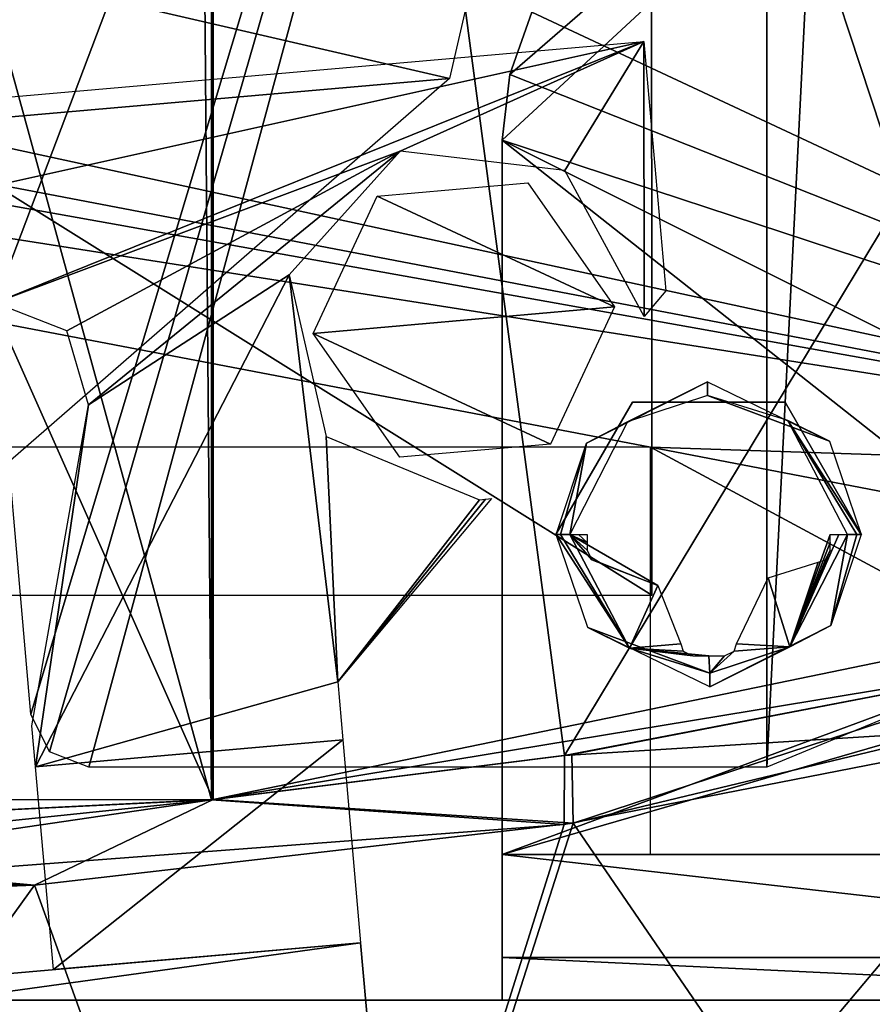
# Model space of a CAD drawing. Header units: millimetres. Extents: x -83 to 83, y -7 to 316.
# Tile 20 of 96: x 9 to 24, y 77 to 94. Entities that reach past the tile are written whole.
import ezdxf

# ---------------------------------------------------------------- set-up
doc = ezdxf.new("R2010")
doc.units = ezdxf.units.MM
doc.header["$LTSCALE"] = 81.481481
for name, color, linetype in [('181', 7, 'CONTINUOUS'), ('182', 7, 'CONTINUOUS'), ('183', 7, 'CONTINUOUS'), ('184', 7, 'CONTINUOUS'), ('199', 7, 'CONTINUOUS'), ('209', 7, 'CONTINUOUS'), ('259', 7, 'CONTINUOUS'), ('261', 7, 'CONTINUOUS'), ('263', 7, 'CONTINUOUS'), ('264', 7, 'CONTINUOUS'), ('273', 7, 'CONTINUOUS'), ('274', 7, 'CONTINUOUS'), ('275', 7, 'CONTINUOUS'), ('276', 7, 'CONTINUOUS'), ('277', 7, 'CONTINUOUS'), ('278', 7, 'CONTINUOUS'), ('291', 7, 'CONTINUOUS'), ('292', 7, 'CONTINUOUS'), ('293', 7, 'CONTINUOUS'), ('335', 7, 'CONTINUOUS'), ('337', 7, 'CONTINUOUS'), ('339', 7, 'CONTINUOUS'), ('459', 7, 'CONTINUOUS'), ('461', 7, 'CONTINUOUS'), ('462', 7, 'CONTINUOUS'), ('578', 7, 'CONTINUOUS'), ('579', 7, 'CONTINUOUS'), ('580', 7, 'CONTINUOUS')]:
    doc.layers.add(name, color=color, linetype=linetype)

msp = doc.modelspace()

# ---------------------------------------------------------------- linework, layer by layer
at = {"layer": '181', "color": 7, "linetype": 'CONTINUOUS'}
for points in [[(32.5, 107.9, -83), (35, 85.9, -83), (19.481, 107.193, -83), (32.5, 107.9, -83)], [(19.481, 107.193, -83), (35, 85.9, -83), (17.961, 93.872, -83), (19.481, 107.193, -83)], [(17.961, 93.872, -83), (35, 85.9, -83), (17.58, 92.802, -83), (17.961, 93.872, -83)], [(35, 85.9, -83), (17.451, 91.673, -83), (17.58, 92.802, -83), (35, 85.9, -83)], [(17.451, 91.673, -83), (35, 85.9, -83), (33, 83.9, -83), (17.451, 91.673, -83)], [(17.451, 79.4, -83), (17.451, 91.673, -83), (33, 79.4, -83), (17.451, 79.4, -83)], [(33, 79.4, -83), (17.451, 91.673, -83), (33, 83.9, -83), (33, 79.4, -83)]]:
    msp.add_3dface(points, dxfattribs=at)
at = {"layer": '182', "color": 7, "linetype": 'CONTINUOUS'}
for points in [[(-35, 76.9, -24), (35, 76.9, 24), (32.5, 76.9, 24), (-35, 76.9, -24)], [(35, 76.9, 24), (-35, 76.9, -24), (-32.5, 76.9, -24), (35, 76.9, 24)], [(-35, 76.9, -69), (35, 76.9, -46), (32.5, 76.9, -46), (-35, 76.9, -69)], [(35, 76.9, -46), (-35, 76.9, -69), (-16.853, 76.9, -69), (35, 76.9, -46)], [(-35, 76.9, -24), (32.5, 76.9, 24), (-32.5, 76.9, 24), (-35, 76.9, -24)], [(-35, 76.9, -69), (32.5, 76.9, -46), (-32.5, 76.9, -46), (-35, 76.9, -69)], [(32.5, 76.9, -24), (35, 76.9, 24), (-32.5, 76.9, -24), (32.5, 76.9, -24)], [(32.5, 76.9, 25), (6.181, 76.9, 34.629), (-32.5, 76.9, 25), (32.5, 76.9, 25)], [(32.5, 76.9, 24), (32.5, 76.9, 25), (-32.5, 76.9, 24), (32.5, 76.9, 24)], [(-32.5, 76.9, 24), (32.5, 76.9, 25), (-32.5, 76.9, 25), (-32.5, 76.9, 24)], [(32.5, 76.9, -25), (32.5, 76.9, -24), (-32.5, 76.9, -25), (32.5, 76.9, -25)], [(-32.5, 76.9, -25), (32.5, 76.9, -24), (-32.5, 76.9, -24), (-32.5, 76.9, -25)], [(32.5, 76.9, -45), (32.5, 76.9, -25), (-32.5, 76.9, -45), (32.5, 76.9, -45)], [(-32.5, 76.9, -45), (32.5, 76.9, -25), (-32.5, 76.9, -25), (-32.5, 76.9, -45)], [(32.5, 76.9, -46), (32.5, 76.9, -45), (-32.5, 76.9, -46), (32.5, 76.9, -46)], [(-32.5, 76.9, -46), (32.5, 76.9, -45), (-32.5, 76.9, -45), (-32.5, 76.9, -46)], [(17.451, 76.9, -69), (35, 76.9, -46), (-16.853, 76.9, -69), (17.451, 76.9, -69)], [(16.182, 76.9, 41.898), (6.181, 76.9, 34.629), (32.5, 76.9, 45), (16.182, 76.9, 41.898)], [(32.5, 76.9, 45), (6.181, 76.9, 34.629), (32.5, 76.9, 25), (32.5, 76.9, 45)], [(20, 76.9, 53.65), (16.182, 76.9, 41.898), (32.5, 76.9, 46), (20, 76.9, 53.65)], [(32.5, 76.9, 46), (16.182, 76.9, 41.898), (32.5, 76.9, 45), (32.5, 76.9, 46)], [(35, 76.9, -69), (35, 76.9, -46), (17.451, 76.9, -69), (35, 76.9, -69)], [(33, 76.9, -71), (35, 76.9, -69), (17.451, 76.9, -80.5), (33, 76.9, -71)], [(17.451, 76.9, -80.5), (35, 76.9, -69), (17.451, 76.9, -69), (17.451, 76.9, -80.5)], [(33, 76.9, -80.5), (33, 76.9, -71), (17.451, 76.9, -80.5), (33, 76.9, -80.5)], [(20, 76.9, 53.65), (35, 76.9, 69), (33, 76.9, 71), (20, 76.9, 53.65)], [(35, 76.9, 69), (20, 76.9, 53.65), (32.5, 76.9, 46), (35, 76.9, 69)], [(20, 76.9, 80.5), (20, 76.9, 53.65), (33, 76.9, 80.5), (20, 76.9, 80.5)], [(33, 76.9, 80.5), (20, 76.9, 53.65), (33, 76.9, 71), (33, 76.9, 80.5)]]:
    msp.add_3dface(points, dxfattribs=at)
at = {"layer": '183', "color": 7, "linetype": 'CONTINUOUS'}
for points in [[(35, 85.9, -81), (35, 107.9, -81), (17.451, 91.673, -81), (35, 85.9, -81)], [(17.451, 91.673, -81), (35, 107.9, -81), (17.58, 92.802, -81), (17.451, 91.673, -81)], [(35, 107.9, -81), (17.961, 93.872, -81), (17.58, 92.802, -81), (35, 107.9, -81)], [(17.451, 79.4, -81), (35, 85.9, -81), (17.451, 91.673, -81), (17.451, 79.4, -81)], [(33, 83.9, -81), (35, 85.9, -81), (17.451, 79.4, -81), (33, 83.9, -81)], [(33, 79.4, -81), (33, 83.9, -81), (17.451, 79.4, -81), (33, 79.4, -81)]]:
    msp.add_3dface(points, dxfattribs=at)
at = {"layer": '184', "color": 7, "linetype": 'CONTINUOUS'}
for points in [[(17.451, 79.4, -83), (33, 79.4, -83), (33, 77.632, -82.268), (17.451, 79.4, -83)], [(17.451, 77.633, -82.267), (17.451, 79.4, -83), (33, 77.632, -82.268), (17.451, 77.633, -82.267)], [(33, 76.9, -80.5), (17.451, 76.9, -80.5), (17.451, 77.633, -82.267), (33, 76.9, -80.5)], [(33, 76.9, -80.5), (17.451, 77.633, -82.267), (33, 77.632, -82.268), (33, 76.9, -80.5)]]:
    msp.add_3dface(points, dxfattribs=at)
at = {"layer": '199', "color": 7, "linetype": 'CONTINUOUS'}
for points in [[(17.451, 91.673, -83), (17.451, 79.4, -83), (17.451, 91.673, -81), (17.451, 91.673, -83)], [(17.451, 79.4, -83), (17.451, 79.4, -81), (17.451, 91.673, -81), (17.451, 79.4, -83)], [(17.451, 79.4, -81), (17.451, 79.4, -83), (17.451, 77.633, -82.267), (17.451, 79.4, -81)], [(17.451, 79.4, -81), (17.451, 77.633, -82.267), (17.451, 79.046, -80.854), (17.451, 79.4, -81)], [(17.451, 79.046, -80.854), (17.451, 77.633, -82.267), (17.451, 78.9, -80.5), (17.451, 79.046, -80.854)], [(17.451, 76.9, -80.5), (17.451, 76.9, -69), (17.451, 78.9, -69), (17.451, 76.9, -80.5)], [(17.451, 77.633, -82.267), (17.451, 76.9, -80.5), (17.451, 78.9, -69), (17.451, 77.633, -82.267)], [(17.451, 78.9, -80.5), (17.451, 77.633, -82.267), (17.451, 78.9, -69), (17.451, 78.9, -80.5)]]:
    msp.add_3dface(points, dxfattribs=at)
at = {"layer": '209', "color": 7, "linetype": 'CONTINUOUS'}
for points in [[(32.5, 107.9, 81), (35, 85.9, 81), (-25, 98.9, 81), (32.5, 107.9, 81)], [(-33, 98.9, 81), (35, 85.9, 81), (-34.414, 98.314, 81), (-33, 98.9, 81)], [(-25, 98.9, 81), (35, 85.9, 81), (-33, 98.9, 81), (-25, 98.9, 81)], [(35, 85.9, 81), (-35, 96.9, 81), (-34.414, 98.314, 81), (35, 85.9, 81)], [(-35, 96.9, 81), (35, 85.9, 81), (20, 86.4, 81), (-35, 96.9, 81)], [(-35, 96.9, 81), (20, 86.4, 81), (-24, 86.4, 81), (-35, 96.9, 81)], [(20, 86.4, 81), (35, 85.9, 81), (33, 83.9, 81), (20, 86.4, 81)], [(20, 79.4, 81), (20, 86.4, 81), (33, 79.4, 81), (20, 79.4, 81)], [(33, 79.4, 81), (20, 86.4, 81), (33, 83.9, 81), (33, 79.4, 81)]]:
    msp.add_3dface(points, dxfattribs=at)
at = {"layer": '259', "color": 2, "linetype": 'CONTINUOUS'}
for points in [[(-19.227, 100.988, -77.5), (19.227, 104.352, -77.5), (16.543, 92.73, -77.5), (-19.227, 100.988, -77.5)], [(-14.566, 90.009, -77.5), (-19.227, 100.988, -77.5), (16.543, 92.73, -77.5), (-14.566, 90.009, -77.5)], [(7.54, 84.904, -77.5), (-14.566, 90.009, -77.5), (16.543, 92.73, -77.5), (7.54, 84.904, -77.5)]]:
    msp.add_3dface(points, dxfattribs=at)
at = {"layer": '261', "color": 7, "linetype": 'CONTINUOUS'}
for points in [[(15.017, 77.885, -83.65), (-16.861, 75.096, -83.65), (15.017, 77.885, -71.65), (15.017, 77.885, -83.65)], [(15.017, 77.885, -71.65), (-16.861, 75.096, -83.65), (-16.861, 75.096, -71.65), (15.017, 77.885, -71.65)]]:
    msp.add_3dface(points, dxfattribs=at)
at = {"layer": '263', "color": 7, "linetype": 'CONTINUOUS'}
msp.add_3dface([(15.157, 76.291, -71.65), (15.017, 77.885, -71.65), (-16.861, 75.096, -71.65), (15.157, 76.291, -71.65)], dxfattribs=at)
at = {"layer": '264', "color": 7, "linetype": 'CONTINUOUS'}
for points in [[(-16.721, 73.502, -83.65), (-16.861, 75.096, -83.65), (15.017, 77.885, -83.65), (-16.721, 73.502, -83.65)], [(15.157, 76.291, -83.65), (-16.721, 73.502, -83.65), (15.017, 77.885, -83.65), (15.157, 76.291, -83.65)]]:
    msp.add_3dface(points, dxfattribs=at)
at = {"layer": '273', "linetype": 'CONTINUOUS'}
for points in [[(22, 123.9, -73.5), (-20, 80.9, -73.5), (-22, 123.9, -73.5), (22, 123.9, -73.5)], [(-6.208, 87.572, -73.5), (-20, 80.9, -73.5), (22, 123.9, -73.5), (-6.208, 87.572, -73.5)], [(8.735, 88.879, -73.5), (-6.208, 87.572, -73.5), (22, 123.9, -73.5), (8.735, 88.879, -73.5)], [(9.353, 81.813, -73.5), (8.735, 88.879, -73.5), (22, 123.9, -73.5), (9.353, 81.813, -73.5)], [(9.674, 81.163, -73.5), (9.353, 81.813, -73.5), (22, 123.9, -73.5), (9.674, 81.163, -73.5)], [(10.35, 80.9, -73.5), (9.674, 81.163, -73.5), (22, 123.9, -73.5), (10.35, 80.9, -73.5)], [(22, 80.9, -73.5), (10.35, 80.9, -73.5), (22, 123.9, -73.5), (22, 80.9, -73.5)], [(24.121, 123.021, -73.5), (22, 80.9, -73.5), (22, 123.9, -73.5), (24.121, 123.021, -73.5)], [(24.121, 81.779, -73.5), (22, 80.9, -73.5), (24.121, 123.021, -73.5), (24.121, 81.779, -73.5)]]:
    msp.add_3dface(points, dxfattribs=at)
at = {"layer": '274', "linetype": 'CONTINUOUS'}
for points in [[(18.375, 84.9, -81), (18.375, 84.9, -73.5), (19.688, 87.173, -73.5), (18.375, 84.9, -81)], [(19.688, 87.173, -81), (18.375, 84.9, -81), (19.688, 87.173, -73.5), (19.688, 87.173, -81)], [(22.312, 87.173, -81), (19.688, 87.173, -81), (22.312, 87.173, -73.5), (22.312, 87.173, -81)], [(22.312, 87.173, -73.5), (19.688, 87.173, -81), (19.688, 87.173, -73.5), (22.312, 87.173, -73.5)], [(23.625, 84.9, -81), (22.312, 87.173, -81), (23.625, 84.9, -73.5), (23.625, 84.9, -81)], [(23.625, 84.9, -73.5), (22.312, 87.173, -81), (22.312, 87.173, -73.5), (23.625, 84.9, -73.5)]]:
    msp.add_3dface(points, dxfattribs=at)
at = {"layer": '275', "linetype": 'CONTINUOUS'}
for points in [[(19.886, 93.368, -76.5), (-6.208, 87.572, -76.5), (-17.969, 90.056, -76.5), (19.886, 93.368, -76.5)], [(8.735, 88.879, -76.5), (-6.208, 87.572, -76.5), (19.886, 93.368, -76.5), (8.735, 88.879, -76.5)], [(15.696, 91.48, -76.5), (8.735, 88.879, -76.5), (19.886, 93.368, -76.5), (15.696, 91.48, -76.5)], [(18.528, 91.148, -76.5), (15.696, 91.48, -76.5), (19.886, 93.368, -76.5), (18.528, 91.148, -76.5)], [(19.891, 88.643, -76.5), (18.528, 91.148, -76.5), (19.886, 93.368, -76.5), (19.891, 88.643, -76.5)], [(20.261, 89.084, -76.5), (19.891, 88.643, -76.5), (19.886, 93.368, -76.5), (20.261, 89.084, -76.5)], [(9.972, 88.398, -76.5), (8.735, 88.879, -76.5), (15.696, 91.48, -76.5), (9.972, 88.398, -76.5)], [(10.343, 87.124, -76.5), (9.972, 88.398, -76.5), (15.696, 91.48, -76.5), (10.343, 87.124, -76.5)], [(13.791, 89.358, -76.5), (10.343, 87.124, -76.5), (15.696, 91.48, -76.5), (13.791, 89.358, -76.5)], [(9.432, 80.909, -76.5), (10.343, 87.124, -76.5), (13.791, 89.358, -76.5), (9.432, 80.909, -76.5)], [(14.625, 82.367, -76.5), (9.432, 80.909, -76.5), (13.791, 89.358, -76.5), (14.625, 82.367, -76.5)], [(14.425, 86.578, -76.5), (14.625, 82.367, -76.5), (13.791, 89.358, -76.5), (14.425, 86.578, -76.5)], [(9.371, 81.611, -76.5), (10.343, 87.124, -76.5), (9.432, 80.909, -76.5), (9.371, 81.611, -76.5)], [(17.062, 85.492, -76.5), (14.625, 82.367, -76.5), (14.425, 86.578, -76.5), (17.062, 85.492, -76.5)], [(17.268, 85.516, -76.5), (14.625, 82.367, -76.5), (17.165, 85.502, -76.5), (17.268, 85.516, -76.5)], [(17.165, 85.502, -76.5), (14.625, 82.367, -76.5), (17.062, 85.492, -76.5), (17.165, 85.502, -76.5)], [(14.712, 81.371, -76.5), (9.432, 80.909, -76.5), (14.625, 82.367, -76.5), (14.712, 81.371, -76.5)]]:
    msp.add_3dface(points, dxfattribs=at)
at = {"layer": '276', "linetype": 'CONTINUOUS'}
for points in [[(14.712, 81.371, -83.5), (9.738, 77.423, -83.5), (9.432, 80.909, -83.5), (14.712, 81.371, -83.5)], [(15.017, 77.885, -83.5), (9.738, 77.423, -83.5), (14.712, 81.371, -83.5), (15.017, 77.885, -83.5)]]:
    msp.add_3dface(points, dxfattribs=at)
at = {"layer": '277', "linetype": 'CONTINUOUS'}
for points in [[(9.432, 80.909, -76.5), (14.712, 81.371, -76.5), (9.432, 80.909, -83.5), (9.432, 80.909, -76.5)], [(14.712, 81.371, -76.5), (14.712, 81.371, -83.5), (9.432, 80.909, -83.5), (14.712, 81.371, -76.5)]]:
    msp.add_3dface(points, dxfattribs=at)
at = {"layer": '278', "color": 7, "linetype": 'CONTINUOUS'}
for points in [[(17.891, 90.936, -76.5), (19.382, 88.807, -76.5), (15.301, 90.71, -76.5), (17.891, 90.936, -76.5)], [(19.382, 88.807, -76.5), (14.202, 88.353, -76.5), (15.301, 90.71, -76.5), (19.382, 88.807, -76.5)], [(18.283, 86.45, -76.5), (14.202, 88.353, -76.5), (19.382, 88.807, -76.5), (18.283, 86.45, -76.5)], [(15.693, 86.223, -76.5), (14.202, 88.353, -76.5), (18.283, 86.45, -76.5), (15.693, 86.223, -76.5)]]:
    msp.add_3dface(points, dxfattribs=at)
at = {"layer": '291', "color": 3, "linetype": 'CONTINUOUS'}
for points in [[(-19.976, 83.842, -95), (20.018, 98.858, -95), (-19.985, 108.843, -95), (-19.976, 83.842, -95)], [(20.024, 83.857, -95), (20.018, 98.858, -95), (-19.976, 83.842, -95), (20.024, 83.857, -95)]]:
    msp.add_3dface(points, dxfattribs=at)
at = {"layer": '292', "color": 3, "linetype": 'CONTINUOUS'}
for points in [[(-19.976, 83.842, -96.6), (-19.985, 108.843, -96.6), (20.024, 83.857, -96.6), (-19.976, 83.842, -96.6)], [(20.024, 83.857, -96.6), (-19.985, 108.843, -96.6), (20.018, 98.858, -96.6), (20.024, 83.857, -96.6)]]:
    msp.add_3dface(points, dxfattribs=at)
at = {"layer": '293', "color": 3, "linetype": 'CONTINUOUS'}
for points in [[(20.024, 83.857, -95), (-19.976, 83.842, -95), (20.024, 83.857, -96.6), (20.024, 83.857, -95)], [(-19.976, 83.842, -95), (-19.976, 83.842, -96.6), (20.024, 83.857, -96.6), (-19.976, 83.842, -95)]]:
    msp.add_3dface(points, dxfattribs=at)
at = {"layer": '335', "color": 7, "linetype": 'CONTINUOUS'}
for points in [[(12.454, 126.739, -109.799), (12.453, 80.342, -103.269), (12.074, 126.679, -109.859), (12.454, 126.739, -109.799)], [(12.453, 80.342, -103.269), (12.454, 126.739, -109.799), (18.524, 81.1, -102.077), (12.453, 80.342, -103.269)], [(18.524, 81.1, -102.077), (12.454, 126.739, -109.799), (24.333, 90.735, -102.094), (18.524, 81.1, -102.077)], [(24.333, 90.735, -102.094), (12.454, 126.739, -109.799), (25.576, 93.831, -102.171), (24.333, 90.735, -102.094)], [(12.074, 126.679, -109.859), (12.453, 80.342, -103.269), (0.002, 125.749, -110.794), (12.074, 126.679, -109.859)], [(12.453, 80.342, -103.269), (-12.484, 80.346, -103.264), (0.002, 125.749, -110.794), (12.453, 80.342, -103.269)], [(27.433, 82.806, -99.401), (18.524, 81.1, -102.077), (24.333, 90.735, -102.094), (27.433, 82.806, -99.401)], [(0, 79.729, -104.235), (-12.484, 80.346, -103.264), (12.453, 80.342, -103.269), (0, 79.729, -104.235)]]:
    msp.add_3dface(points, dxfattribs=at)
at = {"layer": '337', "color": 7, "linetype": 'CONTINUOUS'}
for points in [[(28.343, 65.773, -70.205), (14.075, 65.789, -80.226), (27.428, 81.656, -98.657), (28.343, 65.773, -70.205)], [(27.428, 81.656, -98.657), (14.075, 65.789, -80.226), (18.517, 79.913, -101.312), (27.428, 81.656, -98.657)], [(18.517, 79.913, -101.312), (14.075, 65.789, -80.226), (0, 78.514, -103.452), (18.517, 79.913, -101.312)], [(14.075, 65.789, -80.226), (0, 65.798, -83.182), (0, 78.514, -103.452), (14.075, 65.789, -80.226)]]:
    msp.add_3dface(points, dxfattribs=at)
at = {"layer": '339', "color": 7, "linetype": 'CONTINUOUS'}
for points in [[(18.524, 81.1, -102.077), (27.433, 82.806, -99.401), (27.428, 81.656, -98.657), (18.524, 81.1, -102.077)], [(18.524, 81.1, -102.077), (27.428, 81.656, -98.657), (18.517, 79.913, -101.312), (18.524, 81.1, -102.077)], [(12.453, 80.342, -103.269), (18.524, 81.1, -102.077), (18.517, 79.913, -101.312), (12.453, 80.342, -103.269)], [(0, 79.729, -104.235), (12.453, 80.342, -103.269), (0, 79.046, -103.956), (0, 79.729, -104.235)], [(12.453, 80.342, -103.269), (18.517, 79.913, -101.312), (0, 78.514, -103.452), (12.453, 80.342, -103.269)], [(12.453, 80.342, -103.269), (0, 78.514, -103.452), (0, 79.046, -103.956), (12.453, 80.342, -103.269)]]:
    msp.add_3dface(points, dxfattribs=at)
at = {"layer": '459', "color": 7, "linetype": 'CONTINUOUS'}
for points in [[(12.482, 136.432, 110.421), (35.922, 85.18, 95.692), (35.922, 137.236, 102.076), (12.482, 136.432, 110.421)], [(12.484, 80.346, 103.264), (12.482, 136.432, 110.421), (-12.458, 136.429, 110.425), (12.484, 80.346, 103.264)], [(-12.453, 80.342, 103.269), (12.484, 80.346, 103.264), (-12.458, 136.429, 110.425), (-12.453, 80.342, 103.269)], [(12.484, 80.346, 103.264), (35.922, 85.18, 95.692), (12.482, 136.432, 110.421), (12.484, 80.346, 103.264)], [(27.428, 82.805, 99.402), (35.922, 85.18, 95.692), (12.484, 80.346, 103.264), (27.428, 82.805, 99.402)], [(18.65, 81.119, 102.047), (27.428, 82.805, 99.402), (12.484, 80.346, 103.264), (18.65, 81.119, 102.047)], [(0, 79.729, 104.235), (12.484, 80.346, 103.264), (-12.453, 80.342, 103.269), (0, 79.729, 104.235)]]:
    msp.add_3dface(points, dxfattribs=at)
at = {"layer": '461', "color": 7, "linetype": 'CONTINUOUS'}
for points in [[(28.382, 65.773, 70.165), (35.922, 84.084, 94.976), (18.668, 79.937, 101.276), (28.382, 65.773, 70.165)], [(9.412, 78.871, 102.906), (14.147, 65.789, 80.195), (18.668, 79.937, 101.276), (9.412, 78.871, 102.906)], [(14.147, 65.789, 80.195), (28.382, 65.773, 70.165), (18.668, 79.937, 101.276), (14.147, 65.789, 80.195)], [(0, 65.798, 83.182), (14.147, 65.789, 80.195), (9.412, 78.871, 102.906), (0, 65.798, 83.182)], [(0, 78.514, 103.452), (0, 65.798, 83.182), (9.412, 78.871, 102.906), (0, 78.514, 103.452)]]:
    msp.add_3dface(points, dxfattribs=at)
at = {"layer": '462', "color": 7, "linetype": 'CONTINUOUS'}
for points in [[(35.922, 84.084, 94.976), (27.428, 82.805, 99.402), (18.668, 79.937, 101.276), (35.922, 84.084, 94.976)], [(27.428, 82.805, 99.402), (18.65, 81.119, 102.047), (18.668, 79.937, 101.276), (27.428, 82.805, 99.402)], [(18.65, 81.119, 102.047), (12.484, 80.346, 103.264), (18.668, 79.937, 101.276), (18.65, 81.119, 102.047)], [(12.484, 80.346, 103.264), (0, 79.729, 104.235), (9.412, 78.871, 102.906), (12.484, 80.346, 103.264)], [(12.484, 80.346, 103.264), (9.412, 78.871, 102.906), (18.668, 79.937, 101.276), (12.484, 80.346, 103.264)], [(9.412, 78.871, 102.906), (0, 79.729, 104.235), (0, 79.046, 103.956), (9.412, 78.871, 102.906)], [(0, 78.514, 103.452), (9.412, 78.871, 102.906), (0, 79.046, 103.956), (0, 78.514, 103.452)]]:
    msp.add_3dface(points, dxfattribs=at)
at = {"layer": '578', "color": 7, "linetype": 'CONTINUOUS'}
for points in [[(18.992, 84.463, -84.814), (20.124, 84.023, -84.933), (18.616, 84.9, -84.749), (18.992, 84.463, -84.814)], [(18.616, 84.9, -84.749), (20.124, 84.023, -84.933), (19.638, 82.943, -84.749), (18.616, 84.9, -84.749)], [(18.912, 84.626, -84.804), (18.992, 84.463, -84.814), (18.616, 84.9, -84.749), (18.912, 84.626, -84.804)], [(18.912, 84.762, -84.807), (18.912, 84.626, -84.804), (18.616, 84.9, -84.749), (18.912, 84.762, -84.807)], [(18.764, 84.9, -84.779), (18.912, 84.762, -84.807), (18.616, 84.9, -84.749), (18.764, 84.9, -84.779)], [(18.912, 84.9, -84.808), (18.912, 84.762, -84.807), (18.764, 84.9, -84.779), (18.912, 84.9, -84.808)], [(23.384, 84.9, -84.749), (22.393, 82.965, -84.749), (23.236, 84.9, -84.779), (23.384, 84.9, -84.749)], [(23.236, 84.9, -84.779), (22.393, 82.965, -84.749), (23.088, 84.9, -84.808), (23.236, 84.9, -84.779)], [(23.088, 84.9, -84.808), (22.393, 82.965, -84.749), (23.088, 84.762, -84.807), (23.088, 84.9, -84.808)], [(22.393, 82.965, -84.749), (23.088, 84.626, -84.804), (23.088, 84.762, -84.807), (22.393, 82.965, -84.749)], [(23.007, 84.463, -84.814), (23.088, 84.626, -84.804), (22.393, 82.965, -84.749), (23.007, 84.463, -84.814)], [(19.12, 84.422, -84.834), (20.124, 84.023, -84.933), (18.992, 84.463, -84.814), (19.12, 84.422, -84.834)], [(22.024, 84.152, -84.929), (22.88, 84.422, -84.834), (22.393, 82.965, -84.749), (22.024, 84.152, -84.929)], [(22.88, 84.422, -84.834), (23.007, 84.463, -84.814), (22.393, 82.965, -84.749), (22.88, 84.422, -84.834)], [(21.478, 83.02, -84.834), (22.024, 84.152, -84.929), (22.393, 82.965, -84.749), (21.478, 83.02, -84.834)], [(20.124, 84.023, -84.933), (20.522, 83.02, -84.834), (19.638, 82.943, -84.749), (20.124, 84.023, -84.933)], [(20.522, 83.02, -84.834), (20.563, 82.893, -84.814), (19.638, 82.943, -84.749), (20.522, 83.02, -84.834)], [(20.726, 82.812, -84.804), (21, 82.812, -84.808), (19.638, 82.943, -84.749), (20.726, 82.812, -84.804)], [(19.638, 82.943, -84.749), (21, 82.812, -84.808), (21.02, 82.516, -84.749), (19.638, 82.943, -84.749)], [(20.563, 82.893, -84.814), (20.726, 82.812, -84.804), (19.638, 82.943, -84.749), (20.563, 82.893, -84.814)], [(21.02, 82.516, -84.749), (21.437, 82.892, -84.814), (22.393, 82.965, -84.749), (21.02, 82.516, -84.749)], [(21.274, 82.812, -84.804), (21.437, 82.892, -84.814), (21.02, 82.516, -84.749), (21.274, 82.812, -84.804)], [(21.437, 82.892, -84.814), (21.478, 83.02, -84.834), (22.393, 82.965, -84.749), (21.437, 82.892, -84.814)], [(21, 82.812, -84.808), (21.274, 82.812, -84.804), (21.02, 82.516, -84.749), (21, 82.812, -84.808)]]:
    msp.add_3dface(points, dxfattribs=at)
at = {"layer": '579', "color": 7, "linetype": 'CONTINUOUS'}
for points in [[(18.454, 84.9, -84.654), (19.638, 82.943, -84.749), (18.38, 84.9, -84.481), (18.454, 84.9, -84.654)], [(18.38, 84.9, -84.481), (19.638, 82.943, -84.749), (18.924, 83.301, -84.481), (18.38, 84.9, -84.481)], [(18.616, 84.9, -84.749), (19.638, 82.943, -84.749), (18.454, 84.9, -84.654), (18.616, 84.9, -84.749)], [(22.393, 82.965, -84.749), (23.384, 84.9, -84.749), (23.099, 83.332, -84.481), (22.393, 82.965, -84.749)], [(23.099, 83.332, -84.481), (23.384, 84.9, -84.749), (23.546, 84.9, -84.654), (23.099, 83.332, -84.481)], [(23.62, 84.9, -84.481), (23.099, 83.332, -84.481), (23.546, 84.9, -84.654), (23.62, 84.9, -84.481)], [(19.638, 82.943, -84.749), (21.02, 82.516, -84.749), (18.924, 83.301, -84.481), (19.638, 82.943, -84.749)], [(18.924, 83.301, -84.481), (21.02, 82.516, -84.749), (21.022, 82.28, -84.481), (18.924, 83.301, -84.481)], [(21.022, 82.28, -84.481), (22.393, 82.965, -84.749), (23.099, 83.332, -84.481), (21.022, 82.28, -84.481)], [(21.02, 82.516, -84.749), (22.393, 82.965, -84.749), (21.022, 82.28, -84.481), (21.02, 82.516, -84.749)]]:
    msp.add_3dface(points, dxfattribs=at)
at = {"layer": '580', "color": 7, "linetype": 'CONTINUOUS'}
for points in [[(20.978, 87.52, -84.481), (19.607, 86.835, -84.749), (18.901, 86.468, -84.481), (20.978, 87.52, -84.481)], [(20.98, 87.284, -84.749), (19.607, 86.835, -84.749), (20.978, 87.52, -84.481), (20.98, 87.284, -84.749)], [(23.076, 86.499, -84.481), (20.98, 87.284, -84.749), (20.978, 87.52, -84.481), (23.076, 86.499, -84.481)], [(22.362, 86.857, -84.749), (20.98, 87.284, -84.749), (23.076, 86.499, -84.481), (22.362, 86.857, -84.749)], [(19.607, 86.835, -84.749), (18.616, 84.9, -84.749), (18.901, 86.468, -84.481), (19.607, 86.835, -84.749)], [(23.546, 84.9, -84.654), (23.384, 84.9, -84.749), (22.362, 86.857, -84.749), (23.546, 84.9, -84.654)], [(23.62, 84.9, -84.481), (23.546, 84.9, -84.654), (22.362, 86.857, -84.749), (23.62, 84.9, -84.481)], [(23.62, 84.9, -84.481), (22.362, 86.857, -84.749), (23.076, 86.499, -84.481), (23.62, 84.9, -84.481)], [(18.454, 84.9, -84.654), (18.38, 84.9, -84.481), (18.901, 86.468, -84.481), (18.454, 84.9, -84.654)], [(18.616, 84.9, -84.749), (18.454, 84.9, -84.654), (18.901, 86.468, -84.481), (18.616, 84.9, -84.749)]]:
    msp.add_3dface(points, dxfattribs=at)

doc.saveas('drawing.dxf')
